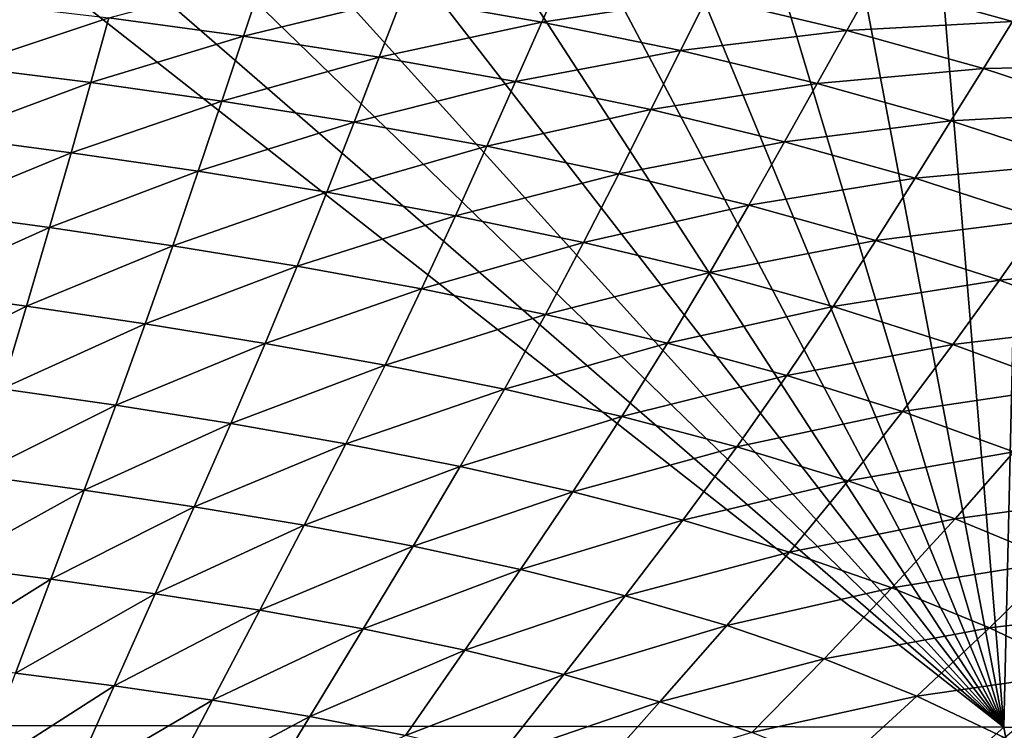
# Model space of a CAD drawing. Header units: metres. Extents: x -104 to 104, y -68 to 90.
# Tile 247 of 256: x 89.05 to 95.04, y 61.38 to 65.71. Entities that reach past the tile are written whole.
import ezdxf

# ---------------------------------------------------------------- set-up
doc = ezdxf.new("R2010")
doc.units = ezdxf.units.M
doc.layers.add('solid_FIT-BATH-153_SW0002', color=7, linetype='CONTINUOUS')

msp = doc.modelspace()

# ---------------------------------------------------------------- linework, layer by layer
at = {"layer": 'solid_FIT-BATH-153_SW0002'}
for points in [[(87.417076, 61.410976, 16.429522), (95.036903, 61.398209, 16.499418), (87.791061, 67.090935, 16.36808)], [(95.036903, 61.398209, 16.499418), (88.483688, 67.083801, 16.372845), (87.791061, 67.090935, 16.36808)], [(95.036903, 61.398209, 16.499418), (89.193069, 67.070999, 16.377872), (88.483688, 67.083801, 16.372845)], [(95.036903, 61.398209, 16.499418), (89.925262, 67.0513, 16.38323), (89.193069, 67.070999, 16.377872)], [(95.036903, 61.398209, 16.499418), (90.677856, 67.025764, 16.388901), (89.925262, 67.0513, 16.38323)], [(95.036903, 61.398209, 16.499418), (91.410355, 66.993103, 16.394621), (90.677856, 67.025764, 16.388901)], [(95.036903, 61.398209, 16.499418), (92.100853, 66.952835, 16.400232), (91.410355, 66.993103, 16.394621)], [(95.036903, 61.398209, 16.499418), (92.765099, 66.905388, 16.405838), (92.100853, 66.952835, 16.400232)], [(95.036903, 61.398209, 16.499418), (93.403191, 66.850029, 16.411446), (92.765099, 66.905388, 16.405838)], [(95.036903, 61.398209, 16.499418), (94.014114, 66.786552, 16.417046), (93.403191, 66.850029, 16.411446)], [(95.036903, 61.398209, 16.499418), (94.598137, 66.71524, 16.422632), (94.014114, 66.786552, 16.417046)], [(95.036903, 61.398209, 16.499418), (95.158379, 66.635063, 16.428244), (94.598137, 66.71524, 16.422632)], [(95.036903, 61.398209, 16.499418), (102.660873, 61.39254, 16.581371), (95.158379, 66.635063, 16.428244)], [(92.368713, 66.018631, -15.549459), (92.223633, 65.691734, -16.20776), (91.374451, 65.841003, -16.215521)], [(92.368713, 66.018631, -15.549459), (93.23053, 65.844025, -15.537332), (92.223633, 65.691734, -16.20776)], [(90.526947, 65.968132, -16.217587), (90.406845, 65.607201, -16.804688), (89.588387, 65.717445, -16.802044)], [(90.526947, 65.968132, -16.217587), (91.374451, 65.841003, -16.215521), (90.406845, 65.607201, -16.804688)], [(95.249649, 65.950981, -13.963313), (95.090134, 65.696159, -14.769308), (94.243309, 65.93116, -14.789094)], [(94.243309, 65.93116, -14.789094), (94.080513, 65.641609, -15.520446), (93.23053, 65.844025, -15.537332)], [(94.243309, 65.93116, -14.789094), (95.090134, 65.696159, -14.769308), (94.080513, 65.641609, -15.520446)], [(91.374451, 65.841003, -16.215521), (91.234581, 65.478859, -16.801497), (90.406845, 65.607201, -16.804688)], [(91.374451, 65.841003, -16.215521), (92.223633, 65.691734, -16.20776), (91.234581, 65.478859, -16.801497)], [(93.23053, 65.844025, -15.537332), (93.067642, 65.518204, -16.194654), (92.223633, 65.691734, -16.20776)], [(93.23053, 65.844025, -15.537332), (94.080513, 65.641609, -15.520446), (93.067642, 65.518204, -16.194654)], [(88.786995, 65.811913, -16.793402), (89.588387, 65.717445, -16.802044), (88.697495, 65.421394, -17.314026)], [(89.588387, 65.717445, -16.802044), (89.478088, 65.323326, -17.320486), (88.697495, 65.421394, -17.314026)], [(89.588387, 65.717445, -16.802044), (90.406845, 65.607201, -16.804688), (89.478088, 65.323326, -17.320486)], [(92.223633, 65.691734, -16.20776), (92.063957, 65.330109, -16.79266), (91.234581, 65.478859, -16.801497)], [(92.223633, 65.691734, -16.20776), (93.067642, 65.518204, -16.194654), (92.063957, 65.330109, -16.79266)], [(94.080513, 65.641609, -15.520446), (93.900139, 65.31842, -16.176657), (93.067642, 65.518204, -16.194654)], [(94.080513, 65.641609, -15.520446), (94.912201, 65.409386, -15.49923), (93.900139, 65.31842, -16.176657)], [(95.090134, 65.696159, -14.769308), (94.912201, 65.409386, -15.49923), (94.080513, 65.641609, -15.520446)], [(95.090134, 65.696159, -14.769308), (95.911629, 65.427963, -14.745838), (94.912201, 65.409386, -15.49923)], [(90.406845, 65.607201, -16.804688), (90.275246, 65.211182, -17.321213), (89.478088, 65.323326, -17.320486)], [(90.406845, 65.607201, -16.804688), (91.234581, 65.478859, -16.801497), (90.275246, 65.211182, -17.321213)], [(91.234581, 65.478859, -16.801497), (91.081398, 65.082718, -17.316401), (90.275246, 65.211182, -17.321213)], [(91.234581, 65.478859, -16.801497), (92.063957, 65.330109, -16.79266), (91.081398, 65.082718, -17.316401)], [(93.067642, 65.518204, -16.194654), (92.888275, 65.158844, -16.778542), (92.063957, 65.330109, -16.79266)], [(93.067642, 65.518204, -16.194654), (93.900139, 65.31842, -16.176657), (92.888275, 65.158844, -16.778542)], [(88.697495, 65.421394, -17.314026), (89.478088, 65.323326, -17.320486), (88.599823, 64.996429, -17.769264)], [(94.912201, 65.409386, -15.49923), (94.714798, 65.090416, -16.154224), (93.900139, 65.31842, -16.176657)], [(94.912201, 65.409386, -15.49923), (95.719177, 65.145401, -15.474123), (94.714798, 65.090416, -16.154224)], [(95.911629, 65.427963, -14.745838), (95.719177, 65.145401, -15.474123), (94.912201, 65.409386, -15.49923)], [(89.478088, 65.323326, -17.320486), (89.357849, 64.896133, -17.772532), (88.599823, 64.996429, -17.769264)], [(89.478088, 65.323326, -17.320486), (90.275246, 65.211182, -17.321213), (89.357849, 64.896133, -17.772532)], [(92.063957, 65.330109, -16.79266), (91.889076, 64.93573, -17.306263), (91.081398, 65.082718, -17.316401)], [(92.063957, 65.330109, -16.79266), (92.888275, 65.158844, -16.778542), (91.889076, 64.93573, -17.306263)], [(93.900139, 65.31842, -16.176657), (93.70137, 64.963081, -16.759596), (92.888275, 65.158844, -16.778542)], [(93.900139, 65.31842, -16.176657), (94.714798, 65.090416, -16.154224), (93.70137, 64.963081, -16.759596)], [(90.275246, 65.211182, -17.321213), (90.131889, 64.783493, -17.770618), (89.357849, 64.896133, -17.772532)], [(90.275246, 65.211182, -17.321213), (91.081398, 65.082718, -17.316401), (90.131889, 64.783493, -17.770618)], [(92.888275, 65.158844, -16.778542), (92.69178, 64.768112, -17.291159), (91.889076, 64.93573, -17.306263)], [(92.888275, 65.158844, -16.778542), (93.70137, 64.963081, -16.759596), (92.69178, 64.768112, -17.291159)], [(95.719177, 65.145401, -15.474123), (95.505363, 64.83223, -16.127819), (94.714798, 65.090416, -16.154224)], [(91.081398, 65.082718, -17.316401), (90.914574, 64.656364, -17.763737), (90.131889, 64.783493, -17.770618)], [(91.081398, 65.082718, -17.316401), (91.889076, 64.93573, -17.306263), (90.914574, 64.656364, -17.763737)], [(94.714798, 65.090416, -16.154224), (94.497055, 64.740799, -16.736282), (93.70137, 64.963081, -16.759596)], [(94.714798, 65.090416, -16.154224), (95.505363, 64.83223, -16.127819), (94.497055, 64.740799, -16.736282)], [(88.599823, 64.996429, -17.769264), (89.357849, 64.896133, -17.772532), (88.493851, 64.541138, -18.163639)], [(91.889076, 64.93573, -17.306263), (91.698631, 64.512604, -17.752121), (90.914574, 64.656364, -17.763737)], [(91.889076, 64.93573, -17.306263), (92.69178, 64.768112, -17.291159), (91.698631, 64.512604, -17.752121)], [(93.70137, 64.963081, -16.759596), (93.483498, 64.577827, -17.271513), (92.69178, 64.768112, -17.291159)], [(93.70137, 64.963081, -16.759596), (94.497055, 64.740799, -16.736282), (93.483498, 64.577827, -17.271513)], [(89.357849, 64.896133, -17.772532), (89.227516, 64.440765, -18.162905), (88.493851, 64.541138, -18.163639)], [(89.357849, 64.896133, -17.772532), (90.131889, 64.783493, -17.770618), (89.227516, 64.440765, -18.162905)], [(95.505363, 64.83223, -16.127819), (95.269249, 64.490036, -16.709061), (94.497055, 64.740799, -16.736282)], [(90.131889, 64.783493, -17.770618), (89.976593, 64.329636, -18.157782), (89.227516, 64.440765, -18.162905)], [(90.131889, 64.783493, -17.770618), (90.914574, 64.656364, -17.763737), (89.976593, 64.329636, -18.157782)], [(92.69178, 64.768112, -17.291159), (92.47773, 64.350113, -17.736094), (91.698631, 64.512604, -17.752121)], [(92.69178, 64.768112, -17.291159), (93.483498, 64.577827, -17.271513), (92.47773, 64.350113, -17.736094)], [(94.497055, 64.740799, -16.736282), (94.258217, 64.362823, -17.247757), (93.483498, 64.577827, -17.271513)], [(94.497055, 64.740799, -16.736282), (95.269249, 64.490036, -16.709061), (94.258217, 64.362823, -17.247757)], [(90.914574, 64.656364, -17.763737), (90.733894, 64.205688, -18.148495), (89.976593, 64.329636, -18.157782)], [(90.914574, 64.656364, -17.763737), (91.698631, 64.512604, -17.752121), (90.733894, 64.205688, -18.148495)], [(93.483498, 64.577827, -17.271513), (93.246048, 64.166771, -17.716022), (92.47773, 64.350113, -17.736094)], [(93.483498, 64.577827, -17.271513), (94.258217, 64.362823, -17.247757), (93.246048, 64.166771, -17.716022)], [(88.493851, 64.541138, -18.163639), (89.227516, 64.440765, -18.162905), (88.379501, 64.058922, -18.502146)], [(91.698631, 64.512604, -17.752121), (91.492355, 64.066849, -18.135275), (90.733894, 64.205688, -18.148495)], [(91.698631, 64.512604, -17.752121), (92.47773, 64.350113, -17.736094), (91.492355, 64.066849, -18.135275)], [(89.227516, 64.440765, -18.162905), (89.08699, 63.961239, -18.496841), (88.379501, 64.058922, -18.502146)], [(89.227516, 64.440765, -18.162905), (89.976593, 64.329636, -18.157782), (89.08699, 63.961239, -18.496841)], [(95.269249, 64.490036, -16.709061), (95.010017, 64.121078, -17.220322), (94.258217, 64.362823, -17.247757)], [(95.269249, 64.490036, -16.709061), (96.012932, 64.209122, -16.678492), (95.010017, 64.121078, -17.220322)], [(89.976593, 64.329636, -18.157782), (89.809219, 63.854103, -18.488117), (89.08699, 63.961239, -18.496841)], [(89.976593, 64.329636, -18.157782), (90.733894, 64.205688, -18.148495), (89.809219, 63.854103, -18.488117)], [(92.47773, 64.350113, -17.736094), (92.245827, 63.911003, -18.118399), (91.492355, 64.066849, -18.135275)], [(92.47773, 64.350113, -17.736094), (93.246048, 64.166771, -17.716022), (92.245827, 63.911003, -18.118399)], [(94.258217, 64.362823, -17.247757), (93.997742, 63.960495, -17.692286), (93.246048, 64.166771, -17.716022)], [(94.258217, 64.362823, -17.247757), (95.010017, 64.121078, -17.220322), (93.997742, 63.960495, -17.692286)], [(90.733894, 64.205688, -18.148495), (90.539192, 63.735512, -18.476198), (89.809219, 63.854103, -18.488117)], [(90.733894, 64.205688, -18.148495), (91.492355, 64.066849, -18.135275), (90.539192, 63.735512, -18.476198)], [(96.012932, 64.209122, -16.678492), (95.734016, 63.850834, -17.189734), (95.010017, 64.121078, -17.220322)], [(93.246048, 64.166771, -17.716022), (92.988663, 63.735989, -18.098156), (92.245827, 63.911003, -18.118399)], [(93.246048, 64.166771, -17.716022), (93.997742, 63.960495, -17.692286), (92.988663, 63.735989, -18.098156)], [(95.010017, 64.121078, -17.220322), (94.727066, 63.729191, -17.665258), (93.997742, 63.960495, -17.692286)], [(95.010017, 64.121078, -17.220322), (95.734016, 63.850834, -17.189734), (94.727066, 63.729191, -17.665258)], [(88.379501, 64.058922, -18.502146), (89.08699, 63.961239, -18.496841), (88.256882, 63.550758, -18.791002)], [(91.492355, 64.066849, -18.135275), (91.270042, 63.603455, -18.461306), (90.539192, 63.735512, -18.476198)], [(91.492355, 64.066849, -18.135275), (92.245827, 63.911003, -18.118399), (91.270042, 63.603455, -18.461306)], [(89.08699, 63.961239, -18.496841), (88.936356, 63.458744, -18.780903), (88.256882, 63.550758, -18.791002)], [(89.08699, 63.961239, -18.496841), (89.809219, 63.854103, -18.488117), (88.936356, 63.458744, -18.780903)], [(92.245827, 63.911003, -18.118399), (91.995811, 63.455811, -18.443649), (91.270042, 63.603455, -18.461306)], [(92.245827, 63.911003, -18.118399), (92.988663, 63.735989, -18.098156), (91.995811, 63.455811, -18.443649)], [(93.997742, 63.960495, -17.692286), (93.715218, 63.539661, -18.074844), (92.988663, 63.735989, -18.098156)], [(93.997742, 63.960495, -17.692286), (94.727066, 63.729191, -17.665258), (93.715218, 63.539661, -18.074844)], [(89.809219, 63.854103, -18.488117), (89.629822, 63.358215, -18.768421), (88.936356, 63.458744, -18.780903)], [(89.809219, 63.854103, -18.488117), (90.539192, 63.735512, -18.476198), (89.629822, 63.358215, -18.768421)], [(95.734016, 63.850834, -17.189734), (95.429291, 63.471004, -17.635397), (94.727066, 63.729191, -17.665258)], [(90.539192, 63.735512, -18.476198), (90.330482, 63.247231, -18.753771), (89.629822, 63.358215, -18.768421)], [(90.539192, 63.735512, -18.476198), (91.270042, 63.603455, -18.461306), (90.330482, 63.247231, -18.753771)], [(92.988663, 63.735989, -18.098156), (92.711044, 63.290401, -18.423431), (91.995811, 63.455811, -18.443649)], [(92.988663, 63.735989, -18.098156), (93.715218, 63.539661, -18.074844), (92.711044, 63.290401, -18.423431)], [(94.727066, 63.729191, -17.665258), (94.419922, 63.319881, -18.048758), (93.715218, 63.539661, -18.074844)], [(94.727066, 63.729191, -17.665258), (95.429291, 63.471004, -17.635397), (94.419922, 63.319881, -18.048758)], [(91.270042, 63.603455, -18.461306), (91.031647, 63.123829, -18.73716), (90.330482, 63.247231, -18.753771)], [(91.270042, 63.603455, -18.461306), (91.995811, 63.455811, -18.443649), (91.031647, 63.123829, -18.73716)], [(93.715218, 63.539661, -18.074844), (93.410294, 63.105049, -18.40085), (92.711044, 63.290401, -18.423431)], [(93.715218, 63.539661, -18.074844), (94.419922, 63.319881, -18.048758), (93.410294, 63.105049, -18.40085)], [(88.936356, 63.458744, -18.780903), (89.629822, 63.358215, -18.768421), (88.775642, 62.933407, -19.021929)], [(91.995811, 63.455811, -18.443649), (91.727585, 62.985916, -18.718731), (91.031647, 63.123829, -18.73716)], [(91.995811, 63.455811, -18.443649), (92.711044, 63.290401, -18.423431), (91.727585, 62.985916, -18.718731)], [(95.429291, 63.471004, -17.635397), (95.098213, 63.074707, -18.020269), (94.419922, 63.319881, -18.048758)], [(89.629822, 63.358215, -18.768421), (89.438408, 62.842117, -19.005768), (88.775642, 62.933407, -19.021929)], [(89.629822, 63.358215, -18.768421), (90.330482, 63.247231, -18.753771), (89.438408, 62.842117, -19.005768)], [(94.419922, 63.319881, -18.048758), (94.088173, 62.897583, -18.376116), (93.410294, 63.105049, -18.40085)], [(94.419922, 63.319881, -18.048758), (95.098213, 63.074707, -18.020269), (94.088173, 62.897583, -18.376116)], [(90.330482, 63.247231, -18.753771), (90.107719, 62.740982, -18.988411), (89.438408, 62.842117, -19.005768)], [(90.330482, 63.247231, -18.753771), (91.031647, 63.123829, -18.73716), (90.107719, 62.740982, -18.988411)], [(92.711044, 63.290401, -18.423431), (92.413025, 62.831314, -18.698597), (91.727585, 62.985916, -18.718731)], [(92.711044, 63.290401, -18.423431), (93.410294, 63.105049, -18.40085), (92.413025, 62.831314, -18.698597)], [(91.031647, 63.123829, -18.73716), (90.7771, 62.62809, -18.970055), (90.107719, 62.740982, -18.988411)], [(91.031647, 63.123829, -18.73716), (91.727585, 62.985916, -18.718731), (90.7771, 62.62809, -18.970055)], [(93.410294, 63.105049, -18.40085), (93.082733, 62.657856, -18.676867), (92.413025, 62.831314, -18.698597)], [(93.410294, 63.105049, -18.40085), (94.088173, 62.897583, -18.376116), (93.082733, 62.657856, -18.676867)], [(95.098213, 63.074707, -18.020269), (94.740303, 62.666016, -18.349491), (94.088173, 62.897583, -18.376116)], [(95.098213, 63.074707, -18.020269), (95.746277, 62.802338, -17.98979), (94.740303, 62.666016, -18.349491)], [(91.727585, 62.985916, -18.718731), (91.44101, 62.501396, -18.950787), (90.7771, 62.62809, -18.970055)], [(91.727585, 62.985916, -18.718731), (92.413025, 62.831314, -18.698597), (91.44101, 62.501396, -18.950787)], [(88.775642, 62.933407, -19.021929), (89.438408, 62.842117, -19.005768), (88.604897, 62.380226, -19.227032)], [(94.088173, 62.897583, -18.376116), (93.731529, 62.463367, -18.653654), (93.082733, 62.657856, -18.676867)], [(94.088173, 62.897583, -18.376116), (94.740303, 62.666016, -18.349491), (93.731529, 62.463367, -18.653654)], [(89.438408, 62.842117, -19.005768), (89.23497, 62.300308, -19.207487), (88.604897, 62.380226, -19.227032)], [(89.438408, 62.842117, -19.005768), (90.107719, 62.740982, -18.988411), (89.23497, 62.300308, -19.207487)], [(92.413025, 62.831314, -18.698597), (92.094421, 62.358757, -18.930647), (91.44101, 62.501396, -18.950787)], [(92.413025, 62.831314, -18.698597), (93.082733, 62.657856, -18.676867), (92.094421, 62.358757, -18.930647)], [(95.746277, 62.802338, -17.98979), (95.363045, 62.408466, -18.32128), (94.740303, 62.666016, -18.349491)], [(90.107719, 62.740982, -18.988411), (89.870865, 62.210911, -19.187542), (89.23497, 62.300308, -19.207487)], [(90.107719, 62.740982, -18.988411), (90.7771, 62.62809, -18.970055), (89.870865, 62.210911, -19.187542)], [(93.082733, 62.657856, -18.676867), (92.732307, 62.198048, -18.90967), (92.094421, 62.358757, -18.930647)], [(93.082733, 62.657856, -18.676867), (93.731529, 62.463367, -18.653654), (92.732307, 62.198048, -18.90967)], [(94.740303, 62.666016, -18.349491), (94.35524, 62.24585, -18.62912), (93.731529, 62.463367, -18.653654)], [(94.740303, 62.666016, -18.349491), (95.363045, 62.408466, -18.32128), (94.35524, 62.24585, -18.62912)], [(90.7771, 62.62809, -18.970055), (90.506287, 62.110188, -19.167398), (89.870865, 62.210911, -19.187542)], [(90.7771, 62.62809, -18.970055), (91.44101, 62.501396, -18.950787), (90.506287, 62.110188, -19.167398)], [(91.44101, 62.501396, -18.950787), (91.135933, 61.99614, -19.147121), (90.506287, 62.110188, -19.167398)], [(91.44101, 62.501396, -18.950787), (92.094421, 62.358757, -18.930647), (91.135933, 61.99614, -19.147121)], [(93.731529, 62.463367, -18.653654), (93.349709, 62.017136, -18.887896), (92.732307, 62.198048, -18.90967)], [(93.731529, 62.463367, -18.653654), (94.35524, 62.24585, -18.62912), (93.349709, 62.017136, -18.887896)], [(95.363045, 62.408466, -18.32128), (94.950401, 62.003395, -18.603456), (94.35524, 62.24585, -18.62912)], [(95.363045, 62.408466, -18.32128), (95.952766, 62.12307, -18.291788), (94.950401, 62.003395, -18.603456)], [(88.604897, 62.380226, -19.227032), (89.23497, 62.300308, -19.207487), (88.424271, 61.793537, -19.40259)], [(92.094421, 62.358757, -18.930647), (91.755013, 61.866692, -19.126707), (91.135933, 61.99614, -19.147121)], [(92.094421, 62.358757, -18.930647), (92.732307, 62.198048, -18.90967), (91.755013, 61.866692, -19.126707)], [(89.23497, 62.300308, -19.207487), (89.019669, 61.726452, -19.380159), (88.424271, 61.793537, -19.40259)], [(89.23497, 62.300308, -19.207487), (89.870865, 62.210911, -19.187542), (89.019669, 61.726452, -19.380159)], [(94.35524, 62.24585, -18.62912), (93.942673, 61.814045, -18.865389), (93.349709, 62.017136, -18.887896)], [(94.35524, 62.24585, -18.62912), (94.950401, 62.003395, -18.603456), (93.942673, 61.814045, -18.865389)], [(89.870865, 62.210911, -19.187542), (89.620041, 61.650215, -19.357851), (89.019669, 61.726452, -19.380159)], [(89.870865, 62.210911, -19.187542), (90.506287, 62.110188, -19.167398), (89.620041, 61.650215, -19.357851)], [(92.732307, 62.198048, -18.90967), (92.358749, 61.719769, -19.106148), (91.755013, 61.866692, -19.126707)], [(92.732307, 62.198048, -18.90967), (93.349709, 62.017136, -18.887896), (92.358749, 61.719769, -19.106148)], [(90.506287, 62.110188, -19.167398), (90.219315, 61.563034, -19.335899), (89.620041, 61.650215, -19.357851)], [(90.506287, 62.110188, -19.167398), (91.135933, 61.99614, -19.147121), (90.219315, 61.563034, -19.335899)], [(95.952766, 62.12307, -18.291788), (95.513565, 61.7341, -18.576857), (94.950401, 62.003395, -18.603456)], [(91.135933, 61.99614, -19.147121), (90.812424, 61.462967, -19.314388), (90.219315, 61.563034, -19.335899)], [(91.135933, 61.99614, -19.147121), (91.755013, 61.866692, -19.126707), (90.812424, 61.462967, -19.314388)], [(93.349709, 62.017136, -18.887896), (92.942421, 61.55331, -19.085443), (92.358749, 61.719769, -19.106148)], [(93.349709, 62.017136, -18.887896), (93.942673, 61.814045, -18.865389), (92.942421, 61.55331, -19.085443)], [(94.950401, 62.003395, -18.603456), (94.50795, 61.586887, -18.842247), (93.942673, 61.814045, -18.865389)], [(94.950401, 62.003395, -18.603456), (95.513565, 61.7341, -18.576857), (94.50795, 61.586887, -18.842247)], [(91.755013, 61.866692, -19.126707), (91.394859, 61.348, -19.293318), (90.812424, 61.462967, -19.314388)], [(91.755013, 61.866692, -19.126707), (92.358749, 61.719769, -19.106148), (91.394859, 61.348, -19.293318)], [(93.942673, 61.814045, -18.865389), (93.502312, 61.365379, -19.0646), (92.942421, 61.55331, -19.085443)], [(93.942673, 61.814045, -18.865389), (94.50795, 61.586887, -18.842247), (93.502312, 61.365379, -19.0646)], [(89.019669, 61.726452, -19.380159), (89.620041, 61.650215, -19.357851), (88.793053, 61.119522, -19.528381)], [(92.358749, 61.719769, -19.106148), (91.96209, 61.216122, -19.272684), (91.394859, 61.348, -19.293318)], [(92.358749, 61.719769, -19.106148), (92.942421, 61.55331, -19.085443), (91.96209, 61.216122, -19.272684)], [(95.513565, 61.7341, -18.576857), (95.042305, 61.333786, -18.81856), (94.50795, 61.586887, -18.842247)], [(89.620041, 61.650215, -19.357851), (89.355858, 61.057575, -19.504108), (88.793053, 61.119522, -19.528381)], [(89.620041, 61.650215, -19.357851), (90.219315, 61.563034, -19.335899), (89.355858, 61.057575, -19.504108)], [(94.50795, 61.586887, -18.842247), (94.0354, 61.15414, -19.043634), (93.502312, 61.365379, -19.0646)], [(94.50795, 61.586887, -18.842247), (95.042305, 61.333786, -18.81856), (94.0354, 61.15414, -19.043634)], [(90.219315, 61.563034, -19.335899), (89.916824, 60.985096, -19.480476), (89.355858, 61.057575, -19.504108)], [(90.219315, 61.563034, -19.335899), (90.812424, 61.462967, -19.314388), (89.916824, 60.985096, -19.480476)], [(92.942421, 61.55331, -19.085443), (92.509674, 61.065319, -19.252489), (91.96209, 61.216122, -19.272684)], [(92.942421, 61.55331, -19.085443), (93.502312, 61.365379, -19.0646), (92.509674, 61.065319, -19.252489)], [(90.812424, 61.462967, -19.314388), (90.471161, 60.900196, -19.457619), (89.916824, 60.985096, -19.480476)], [(90.812424, 61.462967, -19.314388), (91.394859, 61.348, -19.293318), (90.471161, 60.900196, -19.457619)], [(88.729195, 55.796703, 16.497967), (95.036903, 61.398209, 16.499418), (87.417076, 61.410976, 16.429522)], [(88.729195, 55.796703, 16.497967), (96.062462, 55.791603, 16.580244), (95.036903, 61.398209, 16.499418)], [(96.062462, 55.791603, 16.580244), (102.660873, 61.39254, 16.581371), (95.036903, 61.398209, 16.499418)]]:
    msp.add_3dface(points, dxfattribs=at)

doc.saveas('drawing.dxf')
